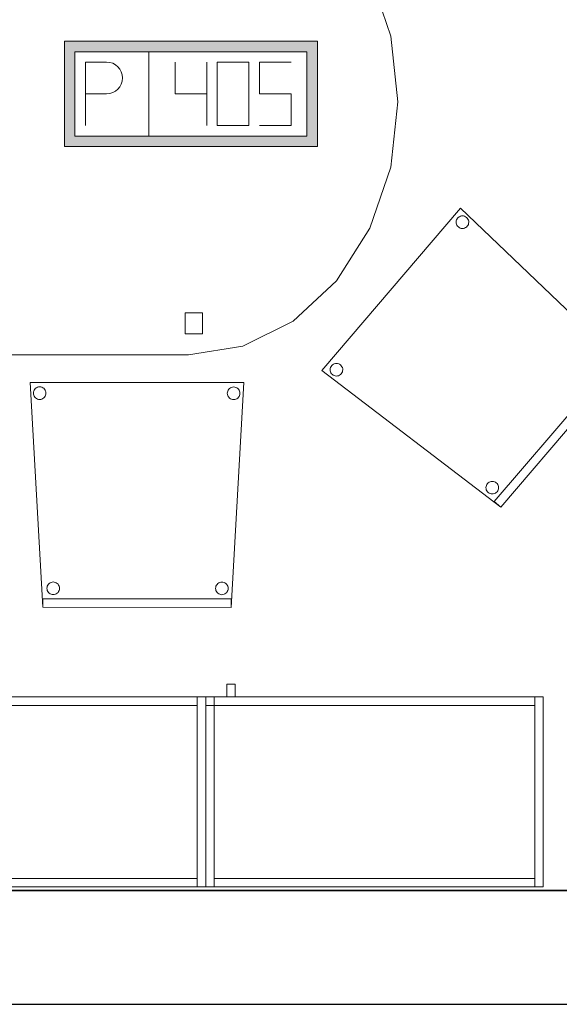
# Model space of a CAD drawing. Header units: metres. Extents: x 397.7 to 427.5, y 12.7 to 28.4.
# Tile 21 of 133: x 408.8 to 410, y 12.8 to 15.2. Entities that reach past the tile are written whole.
import ezdxf

# ---------------------------------------------------------------- set-up
doc = ezdxf.new("R2010")
doc.units = ezdxf.units.M
doc.layers.add('01_SUELOS', color=7, linetype='Continuous', lineweight=25, true_color=0x007f00)
for name, color, linetype, lineweight in [('02_MOBILIARIO', 7, 'Continuous', 18), ('A-DETL-____-MBND', 7, 'Continuous', 18), ('A-WALL-____-MCUT', 7, 'Continuous', 25), ('A-WALL-____-OTLN', 7, 'Continuous', 25), ('Mobiliario', 7, 'Continuous', 18)]:
    doc.layers.add(name, color=color, linetype=linetype, lineweight=lineweight)

# ---------------------------------------------------------------- blocks, each defined once
blk = doc.blocks.new('Family - Taula 200X120_P3-156305-06_ELEC_P3')
at = {"layer": 'A-DETL-____-MBND', "color": 253, "true_color": 0xaaaaaa}
for p, q in [((0.368, 1.1795), (0.4965, 1.1999)), ((0.4965, 1.1999), (0.368, 1.1795)), ((0.4965, 1.1999), (1.4896, 1.1999)), ((1.4896, 1.1999), (0.4965, 1.1999)), ((1.4896, 1.1999), (1.6181, 1.1795)), ((1.6181, 1.1795), (1.4896, 1.1999)), ((0.2483, 1.1195), (0.368, 1.1795)), ((0.368, 1.1795), (0.2483, 1.1195)), ((1.6181, 1.1795), (1.7378, 1.1195)), ((1.7378, 1.1195), (1.6181, 1.1795)), ((0.4551, 1.0978), (0.4551, 1.1478)), ((0.4551, 1.1478), (0.4965, 1.1478)), ((0.4965, 1.1478), (0.4551, 1.1478)), ((0.4551, 1.1478), (0.4551, 1.0978)), ((0.4965, 1.1478), (0.4965, 1.0978)), ((0.4965, 1.0978), (0.4965, 1.1478)), ((1.4813, 1.0978), (1.4813, 1.1478)), ((1.4813, 1.1478), (1.5227, 1.1478)), ((1.5227, 1.1478), (1.4813, 1.1478)), ((1.4813, 1.1478), (1.4813, 1.0978)), ((1.5227, 1.1478), (1.5227, 1.0978)), ((1.5227, 1.0978), (1.5227, 1.1478)), ((0.1454, 1.0242), (0.2483, 1.1195)), ((0.2483, 1.1195), (0.1454, 1.0242)), ((0.4965, 1.0978), (0.4551, 1.0978)), ((0.4551, 1.0978), (0.4965, 1.0978)), ((1.5227, 1.0978), (1.4813, 1.0978)), ((1.4813, 1.0978), (1.5227, 1.0978)), ((1.7378, 1.1195), (1.8407, 1.0242)), ((1.8407, 1.0242), (1.7378, 1.1195)), ((0.0665, 0.8999), (0.1454, 1.0242)), ((0.1454, 1.0242), (0.0665, 0.8999)), ((1.8407, 1.0242), (1.9196, 0.8999)), ((1.9196, 0.8999), (1.8407, 1.0242)), ((0.0169, 0.7552), (0.0665, 0.8999)), ((0.0665, 0.8999), (0.0169, 0.7552)), ((1.9196, 0.8999), (1.9692, 0.7552)), ((1.9692, 0.7552), (1.9196, 0.8999)), ((0, 0.5999), (0.0169, 0.7552)), ((0.0169, 0.7552), (0, 0.5999)), ((1.9692, 0.7552), (1.9861, 0.5999)), ((1.9861, 0.5999), (1.9692, 0.7552)), ((0.0169, 0.4447), (0, 0.5999)), ((0, 0.5999), (0.0169, 0.4447)), ((1.9861, 0.5999), (1.9692, 0.4447)), ((1.9692, 0.4447), (1.9861, 0.5999)), ((0.0665, 0.3), (0.0169, 0.4447)), ((0.0169, 0.4447), (0.0665, 0.3)), ((1.9692, 0.4447), (1.9196, 0.3)), ((1.9196, 0.3), (1.9692, 0.4447)), ((0.1454, 0.1757), (0.0665, 0.3)), ((0.0665, 0.3), (0.1454, 0.1757)), ((1.9196, 0.3), (1.8407, 0.1757)), ((1.8407, 0.1757), (1.9196, 0.3)), ((0.2483, 0.0804), (0.1454, 0.1757)), ((0.1454, 0.1757), (0.2483, 0.0804)), ((1.8407, 0.1757), (1.7378, 0.0804)), ((1.7378, 0.0804), (1.8407, 0.1757)), ((0.4551, 0.05), (0.4551, 0.1)), ((0.4551, 0.1), (0.4965, 0.1)), ((0.4965, 0.1), (0.4551, 0.1)), ((0.4551, 0.1), (0.4551, 0.05)), ((0.4965, 0.1), (0.4965, 0.05)), ((0.4965, 0.05), (0.4965, 0.1)), ((1.4813, 0.05), (1.4813, 0.1)), ((1.4813, 0.1), (1.5227, 0.1)), ((1.5227, 0.1), (1.4813, 0.1)), ((1.4813, 0.1), (1.4813, 0.05)), ((1.5227, 0.1), (1.5227, 0.05)), ((1.5227, 0.05), (1.5227, 0.1)), ((0.368, 0.0204), (0.2483, 0.0804)), ((0.2483, 0.0804), (0.368, 0.0204)), ((1.7378, 0.0804), (1.6181, 0.0204)), ((1.6181, 0.0204), (1.7378, 0.0804)), ((0.4965, 0.05), (0.4551, 0.05)), ((0.4551, 0.05), (0.4965, 0.05)), ((1.5227, 0.05), (1.4813, 0.05)), ((1.4813, 0.05), (1.5227, 0.05)), ((0.4965, 0), (0.368, 0.0204)), ((0.368, 0.0204), (0.4965, 0)), ((1.4896, 0), (0.4965, 0)), ((0.4965, 0), (1.4896, 0)), ((1.6181, 0.0204), (1.4896, 0)), ((1.4896, 0), (1.6181, 0.0204))]:
    blk.add_line(p, q, dxfattribs=at)
blk = doc.blocks.new('Family - Armai 80x45_P3-156347-06_ELEC_P3')
at = {"layer": '02_MOBILIARIO', "color": 253, "true_color": 0xaaaaaa}
for p, q in [((0.05, 0.45), (0.05, 0.48)), ((0.05, 0.48), (0.07, 0.48)), ((0.05, 0.45), (0.05, 0.48)), ((0.07, 0.48), (0.05, 0.48)), ((0.07, 0.48), (0.07, 0.45)), ((0.07, 0.45), (0.07, 0.48)), ((0, 0.45), (0.8, 0.45)), ((0.8, 0.45), (0, 0.45)), ((0, 0), (0, 0.45)), ((0, 0.45), (0, 0)), ((0, 0.45), (0, 0.43)), ((0, 0.45), (0.02, 0.45)), ((0, 0.43), (0, 0.45)), ((0, 0.45), (0.78, 0.45)), ((0.02, 0.45), (0, 0.45)), ((0, 0), (0, 0.45)), ((0.02, 0.45), (0.02, 0.43)), ((0.02, 0.45), (0.02, 0)), ((0.07, 0.45), (0.05, 0.45)), ((0.05, 0.45), (0.07, 0.45)), ((0.78, 0.43), (0.78, 0.45)), ((0.8, 0.45), (0.78, 0.45)), ((0.78, 0), (0.78, 0.45)), ((0.8, 0.45), (0.8, 0)), ((0.8, 0), (0.8, 0.45)), ((0.8, 0.45), (0.8, 0)), ((0.02, 0.43), (0, 0.43)), ((0.78, 0.43), (0, 0.43)), ((0.8, 0), (0, 0)), ((0, 0), (0.8, 0)), ((0.02, 0), (0, 0)), ((0.02, 0), (0.02, 0.02)), ((0.02, 0.02), (0.78, 0.02)), ((0.78, 0), (0.02, 0)), ((0.78, 0), (0.78, 0.02)), ((0.8, 0), (0.78, 0))]:
    blk.add_line(p, q, dxfattribs=at)
at = {"layer": 'Mobiliario', "color": 253, "true_color": 0xaaaaaa}
for p, q in [((0, 0.45), (0, 0.43)), ((0.02, 0.45), (0, 0.45)), ((0.78, 0.45), (0, 0.45)), ((0, 0.45), (0, 0.43)), ((0.02, 0.45), (0, 0.45)), ((0, 0.45), (0, 0)), ((0.02, 0.43), (0.02, 0.45)), ((0.02, 0), (0.02, 0.45)), ((0.78, 0.43), (0.78, 0.45)), ((0.8, 0.45), (0.78, 0.45)), ((0.78, 0.45), (0.78, 0)), ((0.8, 0), (0.8, 0.45)), ((0, 0.43), (0.02, 0.43)), ((0, 0.43), (0.78, 0.43)), ((0, 0), (0.02, 0)), ((0.78, 0.02), (0.02, 0.02)), ((0.02, 0.02), (0.02, 0)), ((0.02, 0), (0.78, 0)), ((0.78, 0), (0.78, 0.02)), ((0.78, 0), (0.8, 0))]:
    blk.add_line(p, q, dxfattribs=at)
blk = doc.blocks.new('Family - Paviment P3-156431-06_ELEC_P3')
at = {"layer": '01_SUELOS', "color": 9, "true_color": 0xaad4aa}
for p, q in [((0, 0), (25.4182, 0)), ((25.4182, 0), (0, 0))]:
    blk.add_line(p, q, dxfattribs=at)
blk = doc.blocks.new('Family - Cadira confident_P3-156468-06_ELEC_P3')
at = {"layer": 'A-DETL-____-MBND', "color": 253, "true_color": 0xaaaaaa}
for p, q in [((0, 0.3232), (0.329, 0.7083)), ((0.329, 0.7083), (0, 0.3232)), ((0.329, 0.7083), (0.7145, 0.3395)), ((0.7145, 0.3395), (0.329, 0.7083)), ((0.3187, 0.6752), (0.319, 0.6778)), ((0.319, 0.6778), (0.3187, 0.6752)), ((0.319, 0.6778), (0.3197, 0.6803)), ((0.3197, 0.6803), (0.319, 0.6778)), ((0.3197, 0.6803), (0.3208, 0.6826)), ((0.3208, 0.6826), (0.3197, 0.6803)), ((0.3208, 0.6826), (0.3223, 0.6847)), ((0.3223, 0.6847), (0.3208, 0.6826)), ((0.3223, 0.6847), (0.3241, 0.6866)), ((0.3241, 0.6866), (0.3223, 0.6847)), ((0.3241, 0.6866), (0.3263, 0.688)), ((0.3263, 0.688), (0.3241, 0.6866)), ((0.3263, 0.688), (0.3287, 0.6891)), ((0.3287, 0.6891), (0.3263, 0.688)), ((0.3287, 0.6891), (0.3312, 0.6898)), ((0.3312, 0.6898), (0.3287, 0.6891)), ((0.3312, 0.6898), (0.3338, 0.69)), ((0.3338, 0.69), (0.3312, 0.6898)), ((0.3338, 0.69), (0.3364, 0.6897)), ((0.3364, 0.6897), (0.3338, 0.69)), ((0.3364, 0.6897), (0.3389, 0.689)), ((0.3389, 0.689), (0.3364, 0.6897)), ((0.3389, 0.689), (0.3412, 0.6879)), ((0.3412, 0.6879), (0.3389, 0.689)), ((0.3412, 0.6879), (0.3434, 0.6864)), ((0.3434, 0.6864), (0.3412, 0.6879)), ((0.3434, 0.6864), (0.3452, 0.6845)), ((0.3452, 0.6845), (0.3434, 0.6864)), ((0.3452, 0.6845), (0.3466, 0.6824)), ((0.3466, 0.6824), (0.3452, 0.6845)), ((0.3466, 0.6824), (0.3477, 0.68)), ((0.3477, 0.68), (0.3466, 0.6824)), ((0.3477, 0.68), (0.3484, 0.6775)), ((0.3484, 0.6775), (0.3477, 0.68)), ((0.3484, 0.6775), (0.3486, 0.6749)), ((0.3486, 0.6749), (0.3484, 0.6775)), ((0.3189, 0.6726), (0.3187, 0.6752)), ((0.3187, 0.6752), (0.3189, 0.6726)), ((0.3196, 0.67), (0.3189, 0.6726)), ((0.3189, 0.6726), (0.3196, 0.67)), ((0.3206, 0.6677), (0.3196, 0.67)), ((0.3196, 0.67), (0.3206, 0.6677)), ((0.3221, 0.6655), (0.3206, 0.6677)), ((0.3206, 0.6677), (0.3221, 0.6655)), ((0.3239, 0.6637), (0.3221, 0.6655)), ((0.3221, 0.6655), (0.3239, 0.6637)), ((0.326, 0.6622), (0.3239, 0.6637)), ((0.3239, 0.6637), (0.326, 0.6622)), ((0.3284, 0.661), (0.326, 0.6622)), ((0.326, 0.6622), (0.3284, 0.661)), ((0.3309, 0.6603), (0.3284, 0.661)), ((0.3284, 0.661), (0.3309, 0.6603)), ((0.3335, 0.6601), (0.3309, 0.6603)), ((0.3309, 0.6603), (0.3335, 0.6601)), ((0.3361, 0.6603), (0.3335, 0.6601)), ((0.3335, 0.6601), (0.3361, 0.6603)), ((0.3386, 0.6609), (0.3361, 0.6603)), ((0.3361, 0.6603), (0.3386, 0.6609)), ((0.341, 0.662), (0.3386, 0.6609)), ((0.3386, 0.6609), (0.341, 0.662)), ((0.3431, 0.6635), (0.341, 0.662)), ((0.341, 0.662), (0.3431, 0.6635)), ((0.345, 0.6653), (0.3431, 0.6635)), ((0.3431, 0.6635), (0.345, 0.6653)), ((0.3465, 0.6674), (0.345, 0.6653)), ((0.345, 0.6653), (0.3465, 0.6674)), ((0.3476, 0.6698), (0.3465, 0.6674)), ((0.3465, 0.6674), (0.3476, 0.6698)), ((0.3483, 0.6723), (0.3476, 0.6698)), ((0.3476, 0.6698), (0.3483, 0.6723)), ((0.3486, 0.6749), (0.3483, 0.6723)), ((0.3483, 0.6723), (0.3486, 0.6749)), ((0.4092, 0.013), (0.6993, 0.3525)), ((0.6993, 0.3525), (0.4092, 0.013)), ((0.6492, 0.3502), (0.6495, 0.3528)), ((0.6495, 0.3528), (0.6492, 0.3502)), ((0.6494, 0.3476), (0.6492, 0.3502)), ((0.6492, 0.3502), (0.6494, 0.3476)), ((0.6495, 0.3528), (0.6502, 0.3553)), ((0.6502, 0.3553), (0.6495, 0.3528)), ((0.6502, 0.3553), (0.6513, 0.3576)), ((0.6513, 0.3576), (0.6502, 0.3553)), ((0.6513, 0.3576), (0.6528, 0.3597)), ((0.6528, 0.3597), (0.6513, 0.3576)), ((0.6528, 0.3597), (0.6547, 0.3616)), ((0.6547, 0.3616), (0.6528, 0.3597)), ((0.6547, 0.3616), (0.6568, 0.363)), ((0.6568, 0.363), (0.6547, 0.3616)), ((0.6568, 0.363), (0.6592, 0.3641)), ((0.6592, 0.3641), (0.6568, 0.363)), ((0.6592, 0.3641), (0.6617, 0.3648)), ((0.6617, 0.3648), (0.6592, 0.3641)), ((0.6617, 0.3648), (0.6643, 0.365)), ((0.6643, 0.365), (0.6617, 0.3648)), ((0.6643, 0.365), (0.6669, 0.3647)), ((0.6669, 0.3647), (0.6643, 0.365)), ((0.6669, 0.3647), (0.6694, 0.364)), ((0.6694, 0.364), (0.6669, 0.3647)), ((0.6694, 0.364), (0.6718, 0.3629)), ((0.6718, 0.3629), (0.6694, 0.364)), ((0.6718, 0.3629), (0.6739, 0.3614)), ((0.6739, 0.3614), (0.6718, 0.3629)), ((0.6739, 0.3614), (0.6757, 0.3595)), ((0.6757, 0.3595), (0.6739, 0.3614)), ((0.6757, 0.3595), (0.6772, 0.3574)), ((0.6772, 0.3574), (0.6757, 0.3595)), ((0.6772, 0.3574), (0.6783, 0.355)), ((0.6783, 0.355), (0.6772, 0.3574)), ((0.6783, 0.355), (0.6789, 0.3525)), ((0.6789, 0.3525), (0.6783, 0.355)), ((0.6789, 0.3525), (0.6791, 0.3499)), ((0.6791, 0.3499), (0.6789, 0.3525)), ((0.6993, 0.3525), (0.7145, 0.3395)), ((0.7145, 0.3395), (0.6993, 0.3525)), ((0.0199, 0.3254), (0.0201, 0.328)), ((0.0201, 0.328), (0.0199, 0.3254)), ((0.0201, 0.328), (0.0208, 0.3305)), ((0.0208, 0.3305), (0.0201, 0.328)), ((0.0208, 0.3305), (0.022, 0.3329)), ((0.022, 0.3329), (0.0208, 0.3305)), ((0.022, 0.3329), (0.0235, 0.335)), ((0.0235, 0.335), (0.022, 0.3329)), ((0.0235, 0.335), (0.0253, 0.3368)), ((0.0253, 0.3368), (0.0235, 0.335)), ((0.0253, 0.3368), (0.0275, 0.3383)), ((0.0275, 0.3383), (0.0253, 0.3368)), ((0.0275, 0.3383), (0.0298, 0.3394)), ((0.0298, 0.3394), (0.0275, 0.3383)), ((0.0298, 0.3394), (0.0324, 0.34)), ((0.0324, 0.34), (0.0298, 0.3394)), ((0.0324, 0.34), (0.035, 0.3402)), ((0.035, 0.3402), (0.0324, 0.34)), ((0.035, 0.3402), (0.0376, 0.34)), ((0.0376, 0.34), (0.035, 0.3402)), ((0.0376, 0.34), (0.0401, 0.3393)), ((0.0401, 0.3393), (0.0376, 0.34)), ((0.0401, 0.3393), (0.0424, 0.3382)), ((0.0424, 0.3382), (0.0401, 0.3393)), ((0.0424, 0.3382), (0.0445, 0.3366)), ((0.0445, 0.3366), (0.0424, 0.3382)), ((0.0445, 0.3366), (0.0464, 0.3348)), ((0.0464, 0.3348), (0.0445, 0.3366)), ((0.0464, 0.3348), (0.0478, 0.3326)), ((0.0478, 0.3326), (0.0464, 0.3348)), ((0.0478, 0.3326), (0.0489, 0.3303)), ((0.0489, 0.3303), (0.0478, 0.3326)), ((0.0489, 0.3303), (0.0496, 0.3278)), ((0.0496, 0.3278), (0.0489, 0.3303)), ((0.0496, 0.3278), (0.0498, 0.3252)), ((0.0498, 0.3252), (0.0496, 0.3278)), ((0.7145, 0.3395), (0.4244, 0)), ((0.4244, 0), (0.7145, 0.3395)), ((0.7145, 0.3395), (0.4244, 0)), ((0.4244, 0), (0.7145, 0.3395)), ((0.6501, 0.3451), (0.6494, 0.3476)), ((0.6494, 0.3476), (0.6501, 0.3451)), ((0.6512, 0.3427), (0.6501, 0.3451)), ((0.6501, 0.3451), (0.6512, 0.3427)), ((0.6526, 0.3405), (0.6512, 0.3427)), ((0.6512, 0.3427), (0.6526, 0.3405)), ((0.6545, 0.3387), (0.6526, 0.3405)), ((0.6526, 0.3405), (0.6545, 0.3387)), ((0.6566, 0.3372), (0.6545, 0.3387)), ((0.6545, 0.3387), (0.6566, 0.3372)), ((0.6589, 0.336), (0.6566, 0.3372)), ((0.6566, 0.3372), (0.6589, 0.336)), ((0.6614, 0.3353), (0.6589, 0.336)), ((0.6589, 0.336), (0.6614, 0.3353)), ((0.664, 0.3351), (0.6614, 0.3353)), ((0.6614, 0.3353), (0.664, 0.3351)), ((0.6666, 0.3353), (0.664, 0.3351)), ((0.664, 0.3351), (0.6666, 0.3353)), ((0.6691, 0.3359), (0.6666, 0.3353)), ((0.6666, 0.3353), (0.6691, 0.3359)), ((0.6715, 0.337), (0.6691, 0.3359)), ((0.6691, 0.3359), (0.6715, 0.337)), ((0.6737, 0.3385), (0.6715, 0.337)), ((0.6715, 0.337), (0.6737, 0.3385)), ((0.6755, 0.3403), (0.6737, 0.3385)), ((0.6737, 0.3385), (0.6755, 0.3403)), ((0.677, 0.3424), (0.6755, 0.3403)), ((0.6755, 0.3403), (0.677, 0.3424)), ((0.6782, 0.3448), (0.677, 0.3424)), ((0.677, 0.3424), (0.6782, 0.3448)), ((0.6789, 0.3473), (0.6782, 0.3448)), ((0.6782, 0.3448), (0.6789, 0.3473)), ((0.6791, 0.3499), (0.6789, 0.3473)), ((0.6789, 0.3473), (0.6791, 0.3499)), ((0.4244, 0), (0, 0.3232)), ((0, 0.3232), (0.4244, 0)), ((0.0201, 0.3228), (0.0199, 0.3254)), ((0.0199, 0.3254), (0.0201, 0.3228)), ((0.0207, 0.3203), (0.0201, 0.3228)), ((0.0201, 0.3228), (0.0207, 0.3203)), ((0.0218, 0.318), (0.0207, 0.3203)), ((0.0207, 0.3203), (0.0218, 0.318)), ((0.0233, 0.3158), (0.0218, 0.318)), ((0.0218, 0.318), (0.0233, 0.3158)), ((0.0251, 0.3139), (0.0233, 0.3158)), ((0.0233, 0.3158), (0.0251, 0.3139)), ((0.0272, 0.3124), (0.0251, 0.3139)), ((0.0251, 0.3139), (0.0272, 0.3124)), ((0.0296, 0.3113), (0.0272, 0.3124)), ((0.0272, 0.3124), (0.0296, 0.3113)), ((0.0321, 0.3106), (0.0296, 0.3113)), ((0.0296, 0.3113), (0.0321, 0.3106)), ((0.0347, 0.3104), (0.0321, 0.3106)), ((0.0321, 0.3106), (0.0347, 0.3104)), ((0.0373, 0.3106), (0.0347, 0.3104)), ((0.0347, 0.3104), (0.0373, 0.3106)), ((0.0398, 0.3112), (0.0373, 0.3106)), ((0.0373, 0.3106), (0.0398, 0.3112)), ((0.0422, 0.3123), (0.0398, 0.3112)), ((0.0398, 0.3112), (0.0422, 0.3123)), ((0.0443, 0.3138), (0.0422, 0.3123)), ((0.0422, 0.3123), (0.0443, 0.3138)), ((0.0462, 0.3156), (0.0443, 0.3138)), ((0.0443, 0.3138), (0.0462, 0.3156)), ((0.0477, 0.3177), (0.0462, 0.3156)), ((0.0462, 0.3156), (0.0477, 0.3177)), ((0.0488, 0.3201), (0.0477, 0.3177)), ((0.0477, 0.3177), (0.0488, 0.3201)), ((0.0495, 0.3226), (0.0488, 0.3201)), ((0.0488, 0.3201), (0.0495, 0.3226)), ((0.0498, 0.3252), (0.0495, 0.3226)), ((0.0495, 0.3226), (0.0498, 0.3252)), ((0.3894, 0.0461), (0.3896, 0.0487)), ((0.3896, 0.0487), (0.3894, 0.0461)), ((0.3896, 0.0487), (0.3903, 0.0512)), ((0.3903, 0.0512), (0.3896, 0.0487)), ((0.3903, 0.0512), (0.3915, 0.0535)), ((0.3915, 0.0535), (0.3903, 0.0512)), ((0.3915, 0.0535), (0.393, 0.0556)), ((0.393, 0.0556), (0.3915, 0.0535)), ((0.393, 0.0556), (0.3948, 0.0575)), ((0.3948, 0.0575), (0.393, 0.0556)), ((0.3948, 0.0575), (0.397, 0.0589)), ((0.397, 0.0589), (0.3948, 0.0575)), ((0.397, 0.0589), (0.3993, 0.06)), ((0.3993, 0.06), (0.397, 0.0589)), ((0.3993, 0.06), (0.4019, 0.0607)), ((0.4019, 0.0607), (0.3993, 0.06)), ((0.4019, 0.0607), (0.4045, 0.0609)), ((0.4045, 0.0609), (0.4019, 0.0607)), ((0.4045, 0.0609), (0.4071, 0.0606)), ((0.4071, 0.0606), (0.4045, 0.0609)), ((0.4071, 0.0606), (0.4096, 0.0599)), ((0.4096, 0.0599), (0.4071, 0.0606)), ((0.4096, 0.0599), (0.4119, 0.0588)), ((0.4119, 0.0588), (0.4096, 0.0599)), ((0.4119, 0.0588), (0.414, 0.0573)), ((0.414, 0.0573), (0.4119, 0.0588)), ((0.414, 0.0573), (0.4159, 0.0554)), ((0.4159, 0.0554), (0.414, 0.0573)), ((0.4159, 0.0554), (0.4173, 0.0533)), ((0.4173, 0.0533), (0.4159, 0.0554)), ((0.4173, 0.0533), (0.4184, 0.0509)), ((0.4184, 0.0509), (0.4173, 0.0533)), ((0.4184, 0.0509), (0.4191, 0.0484)), ((0.4191, 0.0484), (0.4184, 0.0509)), ((0.4191, 0.0484), (0.4193, 0.0458)), ((0.4193, 0.0458), (0.4191, 0.0484)), ((0.3896, 0.0435), (0.3894, 0.0461)), ((0.3894, 0.0461), (0.3896, 0.0435)), ((0.3902, 0.0409), (0.3896, 0.0435)), ((0.3896, 0.0435), (0.3902, 0.0409)), ((0.3913, 0.0386), (0.3902, 0.0409)), ((0.3902, 0.0409), (0.3913, 0.0386)), ((0.3928, 0.0364), (0.3913, 0.0386)), ((0.3913, 0.0386), (0.3928, 0.0364)), ((0.3946, 0.0346), (0.3928, 0.0364)), ((0.3928, 0.0364), (0.3946, 0.0346)), ((0.3967, 0.0331), (0.3946, 0.0346)), ((0.3946, 0.0346), (0.3967, 0.0331)), ((0.3991, 0.0319), (0.3967, 0.0331)), ((0.3967, 0.0331), (0.3991, 0.0319)), ((0.4016, 0.0312), (0.3991, 0.0319)), ((0.3991, 0.0319), (0.4016, 0.0312)), ((0.4042, 0.031), (0.4016, 0.0312)), ((0.4016, 0.0312), (0.4042, 0.031)), ((0.4068, 0.0312), (0.4042, 0.031)), ((0.4042, 0.031), (0.4068, 0.0312)), ((0.4093, 0.0318), (0.4068, 0.0312)), ((0.4068, 0.0312), (0.4093, 0.0318)), ((0.4117, 0.0329), (0.4093, 0.0318)), ((0.4093, 0.0318), (0.4117, 0.0329)), ((0.4138, 0.0344), (0.4117, 0.0329)), ((0.4117, 0.0329), (0.4138, 0.0344)), ((0.4157, 0.0362), (0.4138, 0.0344)), ((0.4138, 0.0344), (0.4157, 0.0362)), ((0.4172, 0.0383), (0.4157, 0.0362)), ((0.4157, 0.0362), (0.4172, 0.0383)), ((0.4183, 0.0407), (0.4172, 0.0383)), ((0.4172, 0.0383), (0.4183, 0.0407)), ((0.419, 0.0432), (0.4183, 0.0407)), ((0.4183, 0.0407), (0.419, 0.0432)), ((0.4193, 0.0458), (0.419, 0.0432)), ((0.419, 0.0432), (0.4193, 0.0458)), ((0.4244, 0), (0.4092, 0.013)), ((0.4092, 0.013), (0.4244, 0))]:
    blk.add_line(p, q, dxfattribs=at)
blk = doc.blocks.new('Family - Cadira confident_P3-156472-06_ELEC_P3')
at = {"layer": 'A-DETL-____-MBND', "color": 253, "true_color": 0xaaaaaa}
for p, q in [((0.0297, 0.0003), (0, 0.5329)), ((0, 0.5329), (0.5065, 0.5326)), ((0.5065, 0.5326), (0, 0.5329)), ((0, 0.5329), (0.0297, 0.0003)), ((0.0082, 0.5129), (0.0093, 0.5152)), ((0.0093, 0.5152), (0.0082, 0.5129)), ((0.0093, 0.5152), (0.0108, 0.5174)), ((0.0108, 0.5174), (0.0093, 0.5152)), ((0.0108, 0.5174), (0.0127, 0.5192)), ((0.0127, 0.5192), (0.0108, 0.5174)), ((0.0127, 0.5192), (0.0148, 0.5207)), ((0.0148, 0.5207), (0.0127, 0.5192)), ((0.0148, 0.5207), (0.0172, 0.5218)), ((0.0172, 0.5218), (0.0148, 0.5207)), ((0.0172, 0.5218), (0.0197, 0.5225)), ((0.0197, 0.5225), (0.0172, 0.5218)), ((0.0197, 0.5225), (0.0223, 0.5227)), ((0.0223, 0.5227), (0.0197, 0.5225)), ((0.0223, 0.5227), (0.0249, 0.5225)), ((0.0249, 0.5225), (0.0223, 0.5227)), ((0.0249, 0.5225), (0.0274, 0.5218)), ((0.0274, 0.5218), (0.0249, 0.5225)), ((0.0274, 0.5218), (0.0297, 0.5207)), ((0.0297, 0.5207), (0.0274, 0.5218)), ((0.0297, 0.5207), (0.0319, 0.5192)), ((0.0319, 0.5192), (0.0297, 0.5207)), ((0.0319, 0.5192), (0.0337, 0.5174)), ((0.0337, 0.5174), (0.0319, 0.5192)), ((0.0337, 0.5174), (0.0352, 0.5152)), ((0.0352, 0.5152), (0.0337, 0.5174)), ((0.0352, 0.5152), (0.0363, 0.5129)), ((0.0363, 0.5129), (0.0352, 0.5152)), ((0.4682, 0.5126), (0.4693, 0.515)), ((0.4693, 0.515), (0.4682, 0.5126)), ((0.4693, 0.515), (0.4708, 0.5171)), ((0.4708, 0.5171), (0.4693, 0.515)), ((0.4708, 0.5171), (0.4727, 0.519)), ((0.4727, 0.519), (0.4708, 0.5171)), ((0.4727, 0.519), (0.4748, 0.5204)), ((0.4748, 0.5204), (0.4727, 0.519)), ((0.4748, 0.5204), (0.4772, 0.5215)), ((0.4772, 0.5215), (0.4748, 0.5204)), ((0.5065, 0.5326), (0.4762, 0)), ((0.4762, 0), (0.5065, 0.5326)), ((0.4772, 0.5215), (0.4797, 0.5222)), ((0.4797, 0.5222), (0.4772, 0.5215)), ((0.4797, 0.5222), (0.4823, 0.5224)), ((0.4823, 0.5224), (0.4797, 0.5222)), ((0.4823, 0.5224), (0.4849, 0.5222)), ((0.4849, 0.5222), (0.4823, 0.5224)), ((0.4849, 0.5222), (0.4874, 0.5215)), ((0.4874, 0.5215), (0.4849, 0.5222)), ((0.4874, 0.5215), (0.4897, 0.5204)), ((0.4897, 0.5204), (0.4874, 0.5215)), ((0.4897, 0.5204), (0.4919, 0.519)), ((0.4919, 0.519), (0.4897, 0.5204)), ((0.4919, 0.519), (0.4937, 0.5171)), ((0.4937, 0.5171), (0.4919, 0.519)), ((0.4937, 0.5171), (0.4952, 0.515)), ((0.4952, 0.515), (0.4937, 0.5171)), ((0.4952, 0.515), (0.4963, 0.5126)), ((0.4963, 0.5126), (0.4952, 0.515)), ((0.0073, 0.5078), (0.0076, 0.5104)), ((0.0076, 0.5104), (0.0073, 0.5078)), ((0.0076, 0.5052), (0.0073, 0.5078)), ((0.0073, 0.5078), (0.0076, 0.5052)), ((0.0076, 0.5104), (0.0082, 0.5129)), ((0.0082, 0.5129), (0.0076, 0.5104)), ((0.0082, 0.5027), (0.0076, 0.5052)), ((0.0076, 0.5052), (0.0082, 0.5027)), ((0.0093, 0.5003), (0.0082, 0.5027)), ((0.0082, 0.5027), (0.0093, 0.5003)), ((0.0108, 0.4982), (0.0093, 0.5003)), ((0.0093, 0.5003), (0.0108, 0.4982)), ((0.0127, 0.4963), (0.0108, 0.4982)), ((0.0108, 0.4982), (0.0127, 0.4963)), ((0.0148, 0.4948), (0.0127, 0.4963)), ((0.0127, 0.4963), (0.0148, 0.4948)), ((0.0172, 0.4937), (0.0148, 0.4948)), ((0.0148, 0.4948), (0.0172, 0.4937)), ((0.0197, 0.4931), (0.0172, 0.4937)), ((0.0172, 0.4937), (0.0197, 0.4931)), ((0.0223, 0.4928), (0.0197, 0.4931)), ((0.0197, 0.4931), (0.0223, 0.4928)), ((0.0249, 0.4931), (0.0223, 0.4928)), ((0.0223, 0.4928), (0.0249, 0.4931)), ((0.0274, 0.4937), (0.0249, 0.4931)), ((0.0249, 0.4931), (0.0274, 0.4937)), ((0.0297, 0.4948), (0.0274, 0.4937)), ((0.0274, 0.4937), (0.0297, 0.4948)), ((0.0319, 0.4963), (0.0297, 0.4948)), ((0.0297, 0.4948), (0.0319, 0.4963)), ((0.0337, 0.4982), (0.0319, 0.4963)), ((0.0319, 0.4963), (0.0337, 0.4982)), ((0.0352, 0.5003), (0.0337, 0.4982)), ((0.0337, 0.4982), (0.0352, 0.5003)), ((0.0363, 0.5027), (0.0352, 0.5003)), ((0.0352, 0.5003), (0.0363, 0.5027)), ((0.0363, 0.5129), (0.037, 0.5104)), ((0.037, 0.5104), (0.0363, 0.5129)), ((0.037, 0.5052), (0.0363, 0.5027)), ((0.0363, 0.5027), (0.037, 0.5052)), ((0.037, 0.5104), (0.0372, 0.5078)), ((0.0372, 0.5078), (0.037, 0.5104)), ((0.0372, 0.5078), (0.037, 0.5052)), ((0.037, 0.5052), (0.0372, 0.5078)), ((0.4673, 0.5075), (0.4676, 0.5101)), ((0.4676, 0.5101), (0.4673, 0.5075)), ((0.4676, 0.5049), (0.4673, 0.5075)), ((0.4673, 0.5075), (0.4676, 0.5049)), ((0.4676, 0.5101), (0.4682, 0.5126)), ((0.4682, 0.5126), (0.4676, 0.5101)), ((0.4682, 0.5024), (0.4676, 0.5049)), ((0.4676, 0.5049), (0.4682, 0.5024)), ((0.4693, 0.5), (0.4682, 0.5024)), ((0.4682, 0.5024), (0.4693, 0.5)), ((0.4708, 0.4979), (0.4693, 0.5)), ((0.4693, 0.5), (0.4708, 0.4979)), ((0.4727, 0.4961), (0.4708, 0.4979)), ((0.4708, 0.4979), (0.4727, 0.4961)), ((0.4748, 0.4946), (0.4727, 0.4961)), ((0.4727, 0.4961), (0.4748, 0.4946)), ((0.4772, 0.4935), (0.4748, 0.4946)), ((0.4748, 0.4946), (0.4772, 0.4935)), ((0.4797, 0.4928), (0.4772, 0.4935)), ((0.4772, 0.4935), (0.4797, 0.4928)), ((0.4823, 0.4926), (0.4797, 0.4928)), ((0.4797, 0.4928), (0.4823, 0.4926)), ((0.4849, 0.4928), (0.4823, 0.4926)), ((0.4823, 0.4926), (0.4849, 0.4928)), ((0.4874, 0.4935), (0.4849, 0.4928)), ((0.4849, 0.4928), (0.4874, 0.4935)), ((0.4897, 0.4946), (0.4874, 0.4935)), ((0.4874, 0.4935), (0.4897, 0.4946)), ((0.4919, 0.4961), (0.4897, 0.4946)), ((0.4897, 0.4946), (0.4919, 0.4961)), ((0.4937, 0.4979), (0.4919, 0.4961)), ((0.4919, 0.4961), (0.4937, 0.4979)), ((0.4952, 0.5), (0.4937, 0.4979)), ((0.4937, 0.4979), (0.4952, 0.5)), ((0.4963, 0.5024), (0.4952, 0.5)), ((0.4952, 0.5), (0.4963, 0.5024)), ((0.4963, 0.5126), (0.497, 0.5101)), ((0.497, 0.5101), (0.4963, 0.5126)), ((0.497, 0.5049), (0.4963, 0.5024)), ((0.4963, 0.5024), (0.497, 0.5049)), ((0.497, 0.5101), (0.4972, 0.5075)), ((0.4972, 0.5075), (0.497, 0.5101)), ((0.4972, 0.5075), (0.497, 0.5049)), ((0.497, 0.5049), (0.4972, 0.5075)), ((0.0394, 0.0454), (0.0397, 0.0479)), ((0.0397, 0.0479), (0.0394, 0.0454)), ((0.0397, 0.0479), (0.0403, 0.0505)), ((0.0403, 0.0505), (0.0397, 0.0479)), ((0.0403, 0.0505), (0.0414, 0.0528)), ((0.0414, 0.0528), (0.0403, 0.0505)), ((0.0414, 0.0528), (0.0429, 0.055)), ((0.0429, 0.055), (0.0414, 0.0528)), ((0.0429, 0.055), (0.0448, 0.0568)), ((0.0448, 0.0568), (0.0429, 0.055)), ((0.0448, 0.0568), (0.0469, 0.0583)), ((0.0469, 0.0583), (0.0448, 0.0568)), ((0.0469, 0.0583), (0.0493, 0.0594)), ((0.0493, 0.0594), (0.0469, 0.0583)), ((0.0493, 0.0594), (0.0518, 0.0601)), ((0.0518, 0.0601), (0.0493, 0.0594)), ((0.0518, 0.0601), (0.0544, 0.0603)), ((0.0544, 0.0603), (0.0518, 0.0601)), ((0.0544, 0.0603), (0.057, 0.0601)), ((0.057, 0.0601), (0.0544, 0.0603)), ((0.057, 0.0601), (0.0595, 0.0594)), ((0.0595, 0.0594), (0.057, 0.0601)), ((0.0595, 0.0594), (0.0618, 0.0583)), ((0.0618, 0.0583), (0.0595, 0.0594)), ((0.0618, 0.0583), (0.064, 0.0568)), ((0.064, 0.0568), (0.0618, 0.0583)), ((0.064, 0.0568), (0.0658, 0.055)), ((0.0658, 0.055), (0.064, 0.0568)), ((0.0658, 0.055), (0.0673, 0.0528)), ((0.0673, 0.0528), (0.0658, 0.055)), ((0.0673, 0.0528), (0.0684, 0.0505)), ((0.0684, 0.0505), (0.0673, 0.0528)), ((0.0684, 0.0505), (0.0691, 0.0479)), ((0.0691, 0.0479), (0.0684, 0.0505)), ((0.0691, 0.0479), (0.0693, 0.0454)), ((0.0693, 0.0454), (0.0691, 0.0479)), ((0.4394, 0.0451), (0.4397, 0.0477)), ((0.4397, 0.0477), (0.4394, 0.0451)), ((0.4397, 0.0477), (0.4403, 0.0502)), ((0.4403, 0.0502), (0.4397, 0.0477)), ((0.4403, 0.0502), (0.4414, 0.0526)), ((0.4414, 0.0526), (0.4403, 0.0502)), ((0.4414, 0.0526), (0.4429, 0.0547)), ((0.4429, 0.0547), (0.4414, 0.0526)), ((0.4429, 0.0547), (0.4448, 0.0566)), ((0.4448, 0.0566), (0.4429, 0.0547)), ((0.4448, 0.0566), (0.4469, 0.0581)), ((0.4469, 0.0581), (0.4448, 0.0566)), ((0.4469, 0.0581), (0.4493, 0.0592)), ((0.4493, 0.0592), (0.4469, 0.0581)), ((0.4493, 0.0592), (0.4518, 0.0598)), ((0.4518, 0.0598), (0.4493, 0.0592)), ((0.4518, 0.0598), (0.4544, 0.0601)), ((0.4544, 0.0601), (0.4518, 0.0598)), ((0.4544, 0.0601), (0.457, 0.0598)), ((0.457, 0.0598), (0.4544, 0.0601)), ((0.457, 0.0598), (0.4595, 0.0592)), ((0.4595, 0.0592), (0.457, 0.0598)), ((0.4595, 0.0592), (0.4618, 0.0581)), ((0.4618, 0.0581), (0.4595, 0.0592)), ((0.4618, 0.0581), (0.464, 0.0566)), ((0.464, 0.0566), (0.4618, 0.0581)), ((0.464, 0.0566), (0.4658, 0.0547)), ((0.4658, 0.0547), (0.464, 0.0566)), ((0.4658, 0.0547), (0.4673, 0.0526)), ((0.4673, 0.0526), (0.4658, 0.0547)), ((0.4673, 0.0526), (0.4684, 0.0502)), ((0.4684, 0.0502), (0.4673, 0.0526)), ((0.4684, 0.0502), (0.4691, 0.0477)), ((0.4691, 0.0477), (0.4684, 0.0502)), ((0.4691, 0.0477), (0.4693, 0.0451)), ((0.4693, 0.0451), (0.4691, 0.0477)), ((0.0397, 0.0428), (0.0394, 0.0454)), ((0.0394, 0.0454), (0.0397, 0.0428)), ((0.0403, 0.0402), (0.0397, 0.0428)), ((0.0397, 0.0428), (0.0403, 0.0402)), ((0.0414, 0.0379), (0.0403, 0.0402)), ((0.0403, 0.0402), (0.0414, 0.0379)), ((0.0429, 0.0357), (0.0414, 0.0379)), ((0.0414, 0.0379), (0.0429, 0.0357)), ((0.0448, 0.0339), (0.0429, 0.0357)), ((0.0429, 0.0357), (0.0448, 0.0339)), ((0.0469, 0.0324), (0.0448, 0.0339)), ((0.0448, 0.0339), (0.0469, 0.0324)), ((0.0493, 0.0313), (0.0469, 0.0324)), ((0.0469, 0.0324), (0.0493, 0.0313)), ((0.0518, 0.0306), (0.0493, 0.0313)), ((0.0493, 0.0313), (0.0518, 0.0306)), ((0.0544, 0.0304), (0.0518, 0.0306)), ((0.0518, 0.0306), (0.0544, 0.0304)), ((0.057, 0.0306), (0.0544, 0.0304)), ((0.0544, 0.0304), (0.057, 0.0306)), ((0.0595, 0.0313), (0.057, 0.0306)), ((0.057, 0.0306), (0.0595, 0.0313)), ((0.0618, 0.0324), (0.0595, 0.0313)), ((0.0595, 0.0313), (0.0618, 0.0324)), ((0.064, 0.0339), (0.0618, 0.0324)), ((0.0618, 0.0324), (0.064, 0.0339)), ((0.0658, 0.0357), (0.064, 0.0339)), ((0.064, 0.0339), (0.0658, 0.0357)), ((0.0673, 0.0379), (0.0658, 0.0357)), ((0.0658, 0.0357), (0.0673, 0.0379)), ((0.0684, 0.0402), (0.0673, 0.0379)), ((0.0673, 0.0379), (0.0684, 0.0402)), ((0.0691, 0.0428), (0.0684, 0.0402)), ((0.0684, 0.0402), (0.0691, 0.0428)), ((0.0693, 0.0454), (0.0691, 0.0428)), ((0.0691, 0.0428), (0.0693, 0.0454)), ((0.4397, 0.0425), (0.4394, 0.0451)), ((0.4394, 0.0451), (0.4397, 0.0425)), ((0.4403, 0.04), (0.4397, 0.0425)), ((0.4397, 0.0425), (0.4403, 0.04)), ((0.4414, 0.0376), (0.4403, 0.04)), ((0.4403, 0.04), (0.4414, 0.0376)), ((0.4429, 0.0355), (0.4414, 0.0376)), ((0.4414, 0.0376), (0.4429, 0.0355)), ((0.4448, 0.0337), (0.4429, 0.0355)), ((0.4429, 0.0355), (0.4448, 0.0337)), ((0.4469, 0.0322), (0.4448, 0.0337)), ((0.4448, 0.0337), (0.4469, 0.0322)), ((0.4493, 0.0311), (0.4469, 0.0322)), ((0.4469, 0.0322), (0.4493, 0.0311)), ((0.4518, 0.0304), (0.4493, 0.0311)), ((0.4493, 0.0311), (0.4518, 0.0304)), ((0.4544, 0.0302), (0.4518, 0.0304)), ((0.4518, 0.0304), (0.4544, 0.0302)), ((0.457, 0.0304), (0.4544, 0.0302)), ((0.4544, 0.0302), (0.457, 0.0304)), ((0.4595, 0.0311), (0.457, 0.0304)), ((0.457, 0.0304), (0.4595, 0.0311)), ((0.4618, 0.0322), (0.4595, 0.0311)), ((0.4595, 0.0311), (0.4618, 0.0322)), ((0.464, 0.0337), (0.4618, 0.0322)), ((0.4618, 0.0322), (0.464, 0.0337)), ((0.4658, 0.0355), (0.464, 0.0337)), ((0.464, 0.0337), (0.4658, 0.0355)), ((0.4673, 0.0376), (0.4658, 0.0355)), ((0.4658, 0.0355), (0.4673, 0.0376)), ((0.4684, 0.04), (0.4673, 0.0376)), ((0.4673, 0.0376), (0.4684, 0.04)), ((0.4691, 0.0425), (0.4684, 0.04)), ((0.4684, 0.04), (0.4691, 0.0425)), ((0.4693, 0.0451), (0.4691, 0.0425)), ((0.4691, 0.0425), (0.4693, 0.0451)), ((0.0297, 0.0003), (0.0297, 0.0203)), ((0.0297, 0.0203), (0.4762, 0.02)), ((0.4762, 0.02), (0.0297, 0.0203)), ((0.0297, 0.0203), (0.0297, 0.0003)), ((0.4762, 0), (0.0297, 0.0003)), ((0.0297, 0.0003), (0.4762, 0)), ((0.4762, 0), (0.0297, 0.0003)), ((0.0297, 0.0003), (0.4762, 0)), ((0.4762, 0.02), (0.4762, 0)), ((0.4762, 0), (0.4762, 0.02))]:
    blk.add_line(p, q, dxfattribs=at)
blk = doc.blocks.new('Family - Armai 80x45_P3-156492-06_ELEC_P3')
at = {"layer": '02_MOBILIARIO', "color": 253, "true_color": 0xaaaaaa}
for p, q in [((0.05, 0.45), (0.05, 0.48)), ((0.05, 0.48), (0.07, 0.48)), ((0.05, 0.45), (0.05, 0.48)), ((0.07, 0.48), (0.05, 0.48)), ((0.07, 0.48), (0.07, 0.45)), ((0.07, 0.45), (0.07, 0.48)), ((0, 0.45), (0, 0.43)), ((0, 0.45), (0.02, 0.45)), ((0, 0.45), (0.8, 0.45)), ((0.8, 0.45), (0, 0.45)), ((0, 0), (0, 0.45)), ((0, 0.45), (0, 0)), ((0, 0.43), (0, 0.45)), ((0, 0.45), (0.78, 0.45)), ((0.02, 0.45), (0, 0.45)), ((0, 0), (0, 0.45)), ((0.02, 0.45), (0.02, 0.43)), ((0.02, 0.45), (0.02, 0)), ((0.07, 0.45), (0.05, 0.45)), ((0.05, 0.45), (0.07, 0.45)), ((0.8, 0.45), (0.78, 0.45)), ((0.78, 0), (0.78, 0.45)), ((0.78, 0.43), (0.78, 0.45)), ((0.8, 0.45), (0.8, 0)), ((0.8, 0), (0.8, 0.45)), ((0.8, 0.45), (0.8, 0)), ((0.02, 0.43), (0, 0.43)), ((0.78, 0.43), (0, 0.43)), ((0.8, 0), (0, 0)), ((0, 0), (0.8, 0)), ((0.02, 0), (0, 0)), ((0.02, 0), (0.02, 0.02)), ((0.02, 0.02), (0.78, 0.02)), ((0.78, 0), (0.02, 0)), ((0.78, 0), (0.78, 0.02)), ((0.8, 0), (0.78, 0))]:
    blk.add_line(p, q, dxfattribs=at)
at = {"layer": 'Mobiliario', "color": 253, "true_color": 0xaaaaaa}
for p, q in [((0, 0.45), (0, 0.43)), ((0.02, 0.45), (0, 0.45)), ((0.78, 0.45), (0, 0.45)), ((0, 0.45), (0, 0.43)), ((0.02, 0.45), (0, 0.45)), ((0, 0.45), (0, 0)), ((0.02, 0.43), (0.02, 0.45)), ((0.02, 0), (0.02, 0.45)), ((0.8, 0.45), (0.78, 0.45)), ((0.78, 0.45), (0.78, 0)), ((0.78, 0.43), (0.78, 0.45)), ((0.8, 0), (0.8, 0.45)), ((0, 0.43), (0.02, 0.43)), ((0, 0.43), (0.78, 0.43)), ((0, 0), (0.02, 0)), ((0.78, 0.02), (0.02, 0.02)), ((0.02, 0.02), (0.02, 0)), ((0.02, 0), (0.78, 0)), ((0.78, 0), (0.78, 0.02)), ((0.78, 0), (0.8, 0))]:
    blk.add_line(p, q, dxfattribs=at)
blk = doc.blocks.new('Family - Mur P3-156572-06_ELEC_P3')
at = {"layer": 'A-WALL-____-MCUT', "color": 253, "true_color": 0xaaaaaa}
for p, q in [((25.4717, 0.27), (0.0535, 0.27)), ((0, 0), (25.4157, 0))]:
    blk.add_line(p, q, dxfattribs=at)
at = {"layer": 'A-WALL-____-OTLN', "color": 253, "true_color": 0xaaaaaa}
for p, q in [((25.4717, 0.27), (0.0535, 0.27)), ((0, 0), (25.4157, 0))]:
    blk.add_line(p, q, dxfattribs=at)
at = {"layer": 'A-WALL-____-OTLN', "color": 253, "lineweight": 18, "true_color": 0xaaaaaa}
blk.add_line((0, 0), (25.4157, 0), dxfattribs=at)
blk = doc.blocks.new('LONDR55-XX_ZZ-ARQ-CAA-M3D-Londres55_ifc-1-06_ELEC_P3')
at = {"layer": '01_SUELOS', "color": 253, "lineweight": 18, "true_color": 0xaaaaaa}
blk.add_blockref('Family - Paviment P3-156431-06_ELEC_P3', (398.2952, 13.1106), dxfattribs=at)
at = {"layer": '02_MOBILIARIO', "color": 253, "lineweight": 18, "true_color": 0xaaaaaa}
for name, p in [('Family - Taula 200X120_P3-156305-06_ELEC_P3', (407.6792, 14.3793)), ('Family - Cadira confident_P3-156468-06_ELEC_P3', (409.4847, 14.0189)), ('Family - Cadira confident_P3-156472-06_ELEC_P3', (408.7934, 13.781)), ('Family - Armai 80x45_P3-156347-06_ELEC_P3', (408.4096, 13.1188)), ('Family - Armai 80x45_P3-156492-06_ELEC_P3', (409.2097, 13.1188))]:
    blk.add_blockref(name, p, dxfattribs=at)
at = {"layer": 'A-WALL-____-OTLN', "color": 253, "lineweight": 18, "true_color": 0xaaaaaa}
blk.add_blockref('Family - Mur P3-156572-06_ELEC_P3', (398.2417, 12.8406), dxfattribs=at)
blk = doc.blocks.new('ZYR_05_02_05 PT 4COL Terra - 4SC_ 2SAI_2VD-903831-06_ELEC_P3')
at = {"layer": 'A-DETL-____-MBND', "true_color": 0x3c0aff}
h = blk.add_hatch(color=180, dxfattribs=at)
h.paths.add_polyline_path([(-0.3119, -0.125), (0.2881, -0.125), (0.2881, 0.125), (-0.3119, 0.125)])
h.paths.add_polyline_path([(0.2631, -0.1), (-0.2869, -0.1), (-0.2869, 0.1), (0.2631, 0.1)])
at = {"layer": 'A-DETL-____-MBND', "color": 180, "true_color": 0x3c0aff}
for p, q in [((0.2881, 0.125), (-0.3119, 0.125)), ((-0.3119, 0.125), (-0.3119, -0.125)), ((-0.3119, 0.125), (0.2881, 0.125)), ((-0.3119, 0.125), (-0.3119, -0.125)), ((0.2881, -0.125), (0.2881, 0.125)), ((0.2881, 0.125), (0.2881, -0.125)), ((-0.2869, -0.1), (-0.2869, 0.1)), ((-0.2869, 0.1), (0.2631, 0.1)), ((-0.2869, 0.1), (0.2631, 0.1)), ((-0.2869, -0.1), (-0.2869, 0.1)), ((-0.1119, 0.1), (-0.1119, -0.1)), ((0.2631, 0.1), (0.2631, -0.1)), ((0.2631, 0.1), (0.2631, -0.1)), ((-0.2619, 0.075), (-0.2119, 0.0754)), ((-0.2619, 0.075), (-0.2619, -0.075)), ((-0.0494, 0.075), (-0.0494, 0)), ((0.0256, 0.075), (0.0256, -0.075)), ((0.1256, 0.075), (0.0506, 0.075)), ((0.0506, 0.075), (0.0506, -0.075)), ((0.1256, -0.075), (0.1256, 0.075)), ((0.2256, 0.075), (0.1506, 0.075)), ((0.1506, 0.075), (0.1506, 0)), ((-0.2619, 0), (-0.2119, 0)), ((-0.0494, 0), (0.0256, 0)), ((0.1506, 0), (0.2256, 0)), ((0.2256, 0), (0.2256, -0.075)), ((0.0506, -0.075), (0.1256, -0.075)), ((0.2256, -0.075), (0.1506, -0.075)), ((0.2631, -0.1), (-0.2869, -0.1)), ((0.2631, -0.1), (-0.2869, -0.1)), ((-0.3119, -0.125), (0.2881, -0.125)), ((0.2881, -0.125), (-0.3119, -0.125))]:
    blk.add_line(p, q, dxfattribs=at)
blk.add_arc((-0.2119, 0.0377), 0.0377, 270, 90, dxfattribs=at)

msp = doc.modelspace()

# ---------------------------------------------------------------- block references
at = {"lineweight": 5}
msp.add_blockref('LONDR55-XX_ZZ-ARQ-CAA-M3D-Londres55_ifc-1-06_ELEC_P3', (0, 0), dxfattribs=at)
at = {"layer": 'A-DETL-____-MBND', "color": 180, "true_color": 0x3c0aff}
msp.add_blockref('ZYR_05_02_05 PT 4COL Terra - 4SC_ 2SAI_2VD-903831-06_ELEC_P3', (409.1862, 14.9979), dxfattribs=at)

doc.saveas('drawing.dxf')
